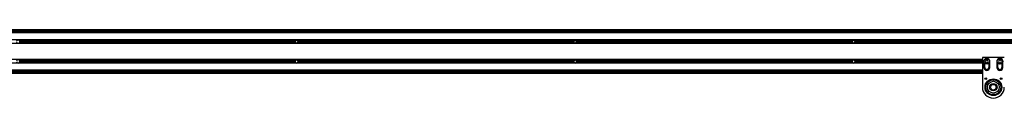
# Model space of a CAD drawing. Header units: millimetres. Extents: x 0 to 420, y 0 to 297.
# Tile 12 of 18: x 106.29 to 140.39, y 215.71 to 218.07. Entities that reach past the tile are written whole.
import ezdxf

# ---------------------------------------------------------------- set-up
doc = ezdxf.new("R2010")
doc.units = ezdxf.units.MM

msp = doc.modelspace()

# ---------------------------------------------------------------- linework, layer by layer
at = {"color": 7, "linetype": 'Continuous', "lineweight": 25}
for p, q in [((222.96398, 218.07461), (56.6075, 218.07461)), ((219.52612, 218.00638), (60.47388, 218.00638)), ((219.52612, 217.96848), (60.47388, 217.96848)), ((90.31323, 218.04429), (123.33666, 218.04429)), ((90.31323, 218.02155), (123.33666, 218.02155)), ((106.7702, 218.02155), (106.78704, 218.00638)), ((106.86285, 218.00638), (106.8797, 218.02155)), ((114.60909, 218.02155), (114.62594, 218.00638)), ((114.70175, 218.00638), (114.7186, 218.02155)), ((122.44799, 218.02155), (122.46483, 218.00638)), ((122.54064, 218.00638), (122.55749, 218.02155)), ((123.33666, 218.02155), (123.33666, 218.04429)), ((123.33666, 218.04429), (123.41247, 218.04429)), ((123.41247, 218.02155), (123.33666, 218.02155)), ((123.41247, 218.04429), (123.41247, 218.02155)), ((123.41247, 218.02155), (123.41247, 218.04429)), ((123.41247, 218.04429), (123.48829, 218.04429)), ((123.48829, 218.02155), (123.41247, 218.02155)), ((123.48829, 218.04429), (123.48829, 218.02155)), ((123.48829, 218.04429), (156.51171, 218.04429)), ((123.48829, 218.02155), (156.51171, 218.02155)), ((124.26746, 218.02155), (124.2843, 218.00638)), ((124.36012, 218.00638), (124.37696, 218.02155)), ((132.10635, 218.02155), (132.1232, 218.00638)), ((132.19901, 218.00638), (132.21586, 218.02155)), ((139.94525, 218.02155), (139.96209, 218.00638)), ((140.03791, 218.00638), (140.05475, 218.02155)), ((219.52612, 217.72816), (61.08037, 217.72816)), ((219.52612, 217.72437), (61.08037, 217.72437)), ((219.52612, 217.6061), (61.08037, 217.6061)), ((219.52612, 217.60231), (61.08037, 217.60231)), ((115.8305, 217.6804), (106.29422, 217.6804)), ((115.8305, 217.65007), (106.29422, 217.65007)), ((115.82844, 217.66523), (106.29628, 217.66523)), ((115.85904, 217.71072), (115.83277, 217.66523)), ((115.83277, 217.66523), (115.85904, 217.61975)), ((115.91156, 217.71072), (115.85904, 217.71072)), ((115.85904, 217.61975), (115.91156, 217.61975)), ((115.93782, 217.66523), (115.91156, 217.71072)), ((115.91156, 217.61975), (115.93782, 217.66523)), ((125.47638, 217.6804), (115.9401, 217.6804)), ((125.47638, 217.65007), (115.9401, 217.65007)), ((125.47432, 217.66523), (115.94216, 217.66523)), ((125.50492, 217.71072), (125.47866, 217.66523)), ((125.47866, 217.66523), (125.50492, 217.61975)), ((125.55744, 217.71072), (125.50492, 217.71072)), ((125.50492, 217.61975), (125.55744, 217.61975)), ((125.5837, 217.66523), (125.55744, 217.71072)), ((125.55744, 217.61975), (125.5837, 217.66523)), ((135.12226, 217.6804), (125.58598, 217.6804)), ((135.12226, 217.65007), (125.58598, 217.65007)), ((135.1202, 217.66523), (125.58804, 217.66523)), ((135.1508, 217.71072), (135.12454, 217.66523)), ((135.12454, 217.66523), (135.1508, 217.61975)), ((135.20332, 217.71072), (135.1508, 217.71072)), ((135.1508, 217.61975), (135.20332, 217.61975)), ((135.22958, 217.66523), (135.20332, 217.71072)), ((135.20332, 217.61975), (135.22958, 217.66523)), ((144.76814, 217.6804), (135.23186, 217.6804)), ((144.76814, 217.65007), (135.23186, 217.65007)), ((144.76608, 217.66523), (135.23392, 217.66523)), ((139.63611, 217.04585), (61.08037, 217.04585)), ((139.63611, 217.04206), (61.08037, 217.04206)), ((139.63611, 216.9238), (61.08037, 216.9238)), ((139.63611, 216.92001), (61.08037, 216.92001)), ((115.8305, 216.99809), (106.29422, 216.99809)), ((115.8305, 216.96777), (106.29422, 216.96777)), ((115.82844, 216.98293), (106.29628, 216.98293)), ((115.85904, 217.02842), (115.83277, 216.98293)), ((115.83277, 216.98293), (115.85904, 216.93744)), ((115.91156, 217.02842), (115.85904, 217.02842)), ((115.85904, 216.93744), (115.91156, 216.93744)), ((115.93782, 216.98293), (115.91156, 217.02842)), ((115.91156, 216.93744), (115.93782, 216.98293)), ((125.47638, 216.99809), (115.9401, 216.99809)), ((125.47638, 216.96777), (115.9401, 216.96777)), ((125.47432, 216.98293), (115.94216, 216.98293)), ((125.50492, 217.02842), (125.47866, 216.98293)), ((125.47866, 216.98293), (125.50492, 216.93744)), ((125.55744, 217.02842), (125.50492, 217.02842)), ((125.50492, 216.93744), (125.55744, 216.93744)), ((125.5837, 216.98293), (125.55744, 217.02842)), ((125.55744, 216.93744), (125.5837, 216.98293)), ((135.12226, 216.99809), (125.58598, 216.99809)), ((135.12226, 216.96777), (125.58598, 216.96777)), ((135.1202, 216.98293), (125.58804, 216.98293)), ((135.1508, 217.02842), (135.12454, 216.98293)), ((135.12454, 216.98293), (135.1508, 216.93744)), ((135.20332, 217.02842), (135.1508, 217.02842)), ((135.1508, 216.93744), (135.20332, 216.93744)), ((135.22958, 216.98293), (135.20332, 217.02842)), ((135.20332, 216.93744), (135.22958, 216.98293)), ((139.63611, 216.99809), (135.23186, 216.99809)), ((139.63611, 216.96777), (135.23186, 216.96777)), ((139.63611, 216.98293), (135.23392, 216.98293)), ((139.63611, 217.11181), (139.63611, 216.08836)), ((140.39422, 217.11181), (139.63611, 217.11181)), ((139.68538, 216.98293), (139.68538, 216.77066)), ((139.7195, 216.77066), (139.7195, 216.91181)), ((139.76147, 217.02842), (139.7352, 216.98293)), ((139.7352, 216.98293), (139.76147, 216.93744)), ((139.81399, 217.02842), (139.76147, 217.02842)), ((139.76147, 216.93744), (139.81399, 216.93744)), ((139.84025, 216.98293), (139.81399, 217.02842)), ((139.81399, 216.93744), (139.84025, 216.98293)), ((139.85596, 216.91181), (139.85596, 216.77066)), ((139.89007, 216.77066), (139.89007, 216.98293)), ((140.14025, 216.98293), (140.14025, 216.77066)), ((140.17437, 216.77066), (140.17437, 216.91181)), ((140.21633, 217.02842), (140.19007, 216.98293)), ((140.19007, 216.98293), (140.21633, 216.93744)), ((140.26886, 217.02842), (140.21633, 217.02842)), ((140.21633, 216.93744), (140.26886, 216.93744)), ((140.29512, 216.98293), (140.26886, 217.02842)), ((140.26886, 216.93744), (140.29512, 216.98293)), ((140.31083, 216.91181), (140.31083, 216.77066)), ((140.34494, 216.77066), (140.34494, 216.98293)), ((56.6075, 216.60387), (139.63611, 216.60387)), ((56.6075, 216.57355), (139.63611, 216.57355)), ((139.63611, 216.67969), (60.47388, 216.67969)), ((139.63611, 216.64178), (60.47388, 216.64178))]:
    msp.add_line(p, q, dxfattribs=at)
for centre, radius in [((139.78773, 216.98293), 0.09855), ((139.78773, 216.98293), 0.09401), ((140.2426, 216.98293), 0.09855), ((140.2426, 216.98293), 0.09401), ((139.74982, 216.38402), 0.03184), ((140.01516, 216.08836), 0.28928), ((140.01516, 216.08836), 0.28928), ((140.01516, 216.08836), 0.25776), ((140.01516, 216.08836), 0.20469), ((140.01516, 216.08836), 0.12888), ((140.2805, 216.38402), 0.03184), ((140.01516, 216.08836), 0.09855)]:
    msp.add_circle(centre, radius, dxfattribs=at)
for centre, radius, start, end in [((106.23942, 217.66523), 0.05686, 15.46601, 164.53399), ((106.23942, 217.66523), 0.05686, 195.46601, 344.53399), ((106.23942, 217.66523), 0.05686, 0, 15.46601), ((106.23942, 217.66523), 0.05686, 344.53399, 0), ((115.8853, 217.66523), 0.05686, 164.53399, 180), ((115.8853, 217.66523), 0.05686, 180, 195.46601), ((115.8853, 217.66523), 0.05686, 15.46601, 164.53399), ((115.8853, 217.66523), 0.05686, 195.46601, 344.53399), ((115.8853, 217.66523), 0.05686, 0, 15.46601), ((115.8853, 217.66523), 0.05686, 344.53399, 0), ((125.53118, 217.66523), 0.05686, 164.53399, 180), ((125.53118, 217.66523), 0.05686, 180, 195.46601), ((125.53118, 217.66523), 0.05686, 15.46601, 164.53399), ((125.53118, 217.66523), 0.05686, 195.46601, 344.53399), ((125.53118, 217.66523), 0.05686, 0, 15.46601), ((125.53118, 217.66523), 0.05686, 344.53399, 0), ((135.17706, 217.66523), 0.05686, 164.53399, 180), ((135.17706, 217.66523), 0.05686, 180, 195.46601), ((135.17706, 217.66523), 0.05686, 15.46601, 164.53399), ((135.17706, 217.66523), 0.05686, 195.46601, 344.53399), ((135.17706, 217.66523), 0.05686, 0, 15.46601), ((135.17706, 217.66523), 0.05686, 344.53399, 0), ((106.23942, 216.98293), 0.05686, 15.46601, 164.53399), ((106.23942, 216.98293), 0.05686, 195.46601, 344.53399), ((106.23942, 216.98293), 0.05686, 0, 15.46601), ((106.23942, 216.98293), 0.05686, 344.53399, 0), ((115.8853, 216.98293), 0.05686, 164.53399, 180), ((115.8853, 216.98293), 0.05686, 180, 195.46601), ((115.8853, 216.98293), 0.05686, 15.46601, 164.53399), ((115.8853, 216.98293), 0.05686, 195.46601, 344.53399), ((115.8853, 216.98293), 0.05686, 0, 15.46601), ((115.8853, 216.98293), 0.05686, 344.53399, 0), ((125.53118, 216.98293), 0.05686, 164.53399, 180), ((125.53118, 216.98293), 0.05686, 180, 195.46601), ((125.53118, 216.98293), 0.05686, 15.46601, 164.53399), ((125.53118, 216.98293), 0.05686, 195.46601, 344.53399), ((125.53118, 216.98293), 0.05686, 0, 15.46601), ((125.53118, 216.98293), 0.05686, 344.53399, 0), ((135.17706, 216.98293), 0.05686, 164.53399, 180), ((135.17706, 216.98293), 0.05686, 180, 195.46601), ((135.17706, 216.98293), 0.05686, 15.46601, 164.53399), ((135.17706, 216.98293), 0.05686, 195.46601, 344.53399), ((135.17706, 216.98293), 0.05686, 0, 15.46601), ((135.17706, 216.98293), 0.05686, 344.53399, 0), ((139.78773, 216.98293), 0.10235, 0, 180), ((140.2426, 216.98293), 0.10235, 0, 180), ((139.78773, 216.77066), 0.10235, 180, 0), ((139.78773, 216.77066), 0.06823, 180, 0), ((140.2426, 216.77066), 0.10235, 180, 0), ((140.2426, 216.77066), 0.06823, 180, 0), ((140.01516, 216.08836), 0.37906, 180, 0)]:
    msp.add_arc(centre, radius, start, end, dxfattribs=at)

doc.saveas('drawing.dxf')
